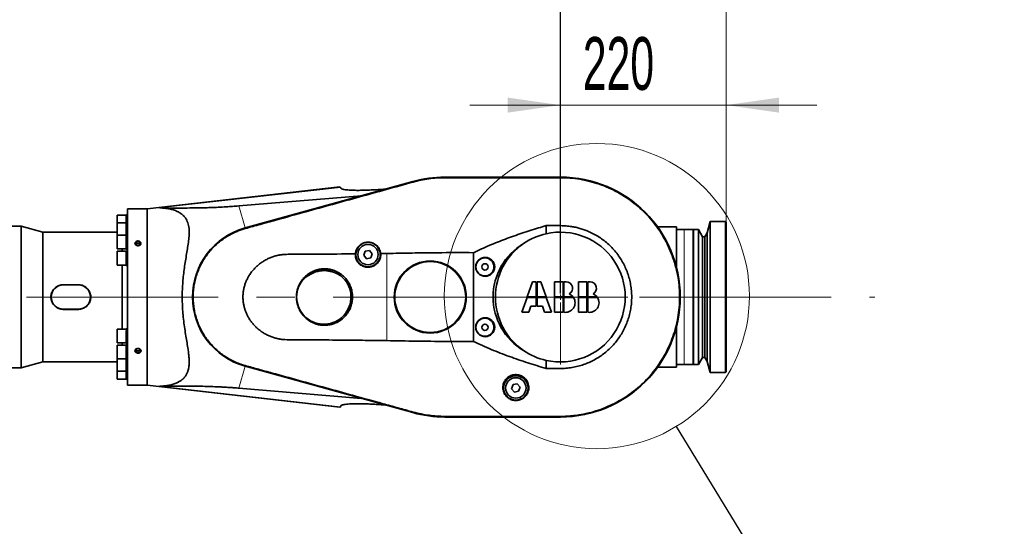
# Model space of a CAD drawing. Header units: millimetres. Extents: x 0 to 12115, y 0 to 8400.
# Tile 93 of 120: x 7841 to 9147, y 4799 to 5471. Entities that reach past the tile are written whole.
import ezdxf

# ---------------------------------------------------------------- set-up
doc = ezdxf.new("R2010")
doc.units = ezdxf.units.MM
doc.header["$LTSCALE"] = 20
doc.linetypes.add('CENTERX2', pattern=[20.32, 12.7, -2.54, 2.54, -2.54])
doc.layers.add('SVART_TEXT', color=7, linetype='Continuous')
doc.styles.add('SLDTEXTSTYLE0', font='TXT', dxfattribs={"width": 0.605})
doc.dimstyles.new('SLDDIMSTYLE0', dxfattribs={"dimtxt": 70, "dimasz": 70, "dimexe": 0, "dimexo": 0.0625, "dimgap": 17.5, "dimtad": 1, "dimdec": 1, "dimrnd": 1e-09, "dimzin": 12, "dimdsep": 46, "dimtxsty": 'SLDTEXTSTYLE0', "dimsah": 1, "dimcen": 0.09, "dimadec": 0, "dimazin": 3, "dimtfac": 1, "dimtofl": 0, "dimtmove": 0, "dimatfit": 3, "dimfxl": 1, "dimfrac": 2, "dimtolj": 1, "dimtzin": 12, "dimarcsym": 0})
doc.dimstyles.new('SLDDIMSTYLE1', dxfattribs={"dimtxt": 70, "dimasz": 70, "dimexe": 0, "dimexo": 0.0625, "dimgap": 17.5, "dimtad": 1, "dimdec": 1, "dimrnd": 1e-09, "dimzin": 12, "dimdsep": 46, "dimtxsty": 'SLDTEXTSTYLE0', "dimsah": 1, "dimcen": 0.09, "dimadec": 0, "dimazin": 3, "dimtfac": 1, "dimtmove": 0, "dimatfit": 0, "dimfxl": 1, "dimfrac": 2, "dimtolj": 1, "dimtzin": 12, "dimarcsym": 0})
doc.dimstyles.new('SLDDIMSTYLE8', dxfattribs={"dimtxt": 0.18, "dimasz": 70, "dimexe": 0, "dimexo": 0.0625, "dimgap": 0, "dimtad": 0, "dimtih": 1, "dimtoh": 1, "dimdec": 0, "dimrnd": 1e-09, "dimzin": 0, "dimdsep": 46, "dimtxsty": 'Standard', "dimblk1": 'NONE', "dimblk2": 'NONE', "dimsah": 1, "dimcen": 0.09, "dimadec": 0, "dimazin": 0, "dimtfac": 70, "dimtdec": 0, "dimtofl": 0, "dimtmove": 0, "dimatfit": 3, "dimldrblk": 'NONE', "dimfxl": 1, "dimfrac": 2, "dimtolj": 1, "dimtzin": 0, "dimarcsym": 0})

# ---------------------------------------------------------------- blocks, each defined once
blk = doc.blocks.new('_D_29')
at = {"color": 7, "linetype": 'Continuous', "lineweight": 0}
for p, q in [((6992.2, 4998.8), (6992.2, 5857.8)), ((8778.1, 5165.3), (8778.1, 5857.8)), ((6992.2, 5827.8), (8778.1, 5827.8))]:
    blk.add_line(p, q, dxfattribs=at)
at = {"color": 7, "linetype": 'Continuous', "lineweight": 18}
for points in [[(6992.2, 5827.8), (7062.2, 5817.8), (7062.2, 5837.8)], [(8778.1, 5827.8), (8708.1, 5837.8), (8708.1, 5817.8)]]:
    blk.add_solid(points, dxfattribs=at)
at = {"color": 7, "linetype": 'Continuous', "lineweight": 18, "insert": (7850.4, 5918.1), "char_height": 70, "attachment_point": 1, "style": 'SLDTEXTSTYLE0'}
blk.add_mtext('*)', dxfattribs=at)
blk = doc.blocks.new('_D_32')
at = {"layer": 'SVART_TEXT'}
for p, q in [((7345.6, 4907.3), (7345.6, 5577.8)), ((8558.1, 5108.1), (8558.1, 5577.8)), ((7345.6, 5547.8), (8558.1, 5547.8))]:
    blk.add_line(p, q, dxfattribs=at)
for points in [[(7345.6, 5547.8), (7415.6, 5537.8), (7415.6, 5557.8)], [(8558.1, 5547.8), (8488.1, 5557.8), (8488.1, 5537.8)]]:
    blk.add_solid(points, dxfattribs=at)
at = {"layer": 'SVART_TEXT', "insert": (7917.1, 5638.1), "char_height": 70, "attachment_point": 1, "style": 'SLDTEXTSTYLE0'}
blk.add_mtext('*)', dxfattribs=at)
blk = doc.blocks.new('_D_45')
at = {"color": 7, "linetype": 'Continuous', "lineweight": 0}
for p, q in [((8558.1, 5196.8), (8558.1, 5387.7)), ((8778.1, 5182.7), (8778.1, 5387.7)), ((8558.1, 5357.7), (8438.1, 5357.7)), ((8558.1, 5357.7), (8778.1, 5357.7)), ((8778.1, 5357.7), (8898.1, 5357.7))]:
    blk.add_line(p, q, dxfattribs=at)
at = {"color": 7, "linetype": 'Continuous', "lineweight": 18}
for points in [[(8558.1, 5357.7), (8488.1, 5367.7), (8488.1, 5347.7)], [(8778.1, 5357.7), (8848.1, 5347.7), (8848.1, 5367.7)]]:
    blk.add_solid(points, dxfattribs=at)
at = {"color": 7, "linetype": 'Continuous', "lineweight": 18, "insert": (8587.9, 5447.9), "char_height": 70, "attachment_point": 1, "style": 'SLDTEXTSTYLE0'}
blk.add_mtext('220', dxfattribs=at)
blk = doc.blocks.new('_D_46')
at = {"color": 7, "linetype": 'Continuous', "lineweight": 0}
for p, q in [((7059.6, 5262.9), (7059.6, 5717.8)), ((8778.1, 5193.8), (8778.1, 5717.8)), ((8778.1, 5687.8), (7059.6, 5687.8))]:
    blk.add_line(p, q, dxfattribs=at)
at = {"color": 7, "linetype": 'Continuous', "lineweight": 18}
for points in [[(7059.6, 5687.8), (7129.6, 5677.8), (7129.6, 5697.8)], [(8778.1, 5687.8), (8708.1, 5697.8), (8708.1, 5677.8)]]:
    blk.add_solid(points, dxfattribs=at)
at = {"color": 7, "linetype": 'Continuous', "lineweight": 18, "insert": (7884.1, 5778.1), "char_height": 70, "attachment_point": 1, "style": 'SLDTEXTSTYLE0'}
blk.add_mtext('*)', dxfattribs=at)
blk = doc.blocks.new('SW_CENTERMARKSYMBOL_1')
at = {"color": 0, "linetype": 'Continuous', "lineweight": 18}
for p, q in [((0, 7), (0, 89.5)), ((-7, 0), (-89.5, 0)), ((0, 0), (-3.5, 0)), ((0, 0), (0, 3.5)), ((0, 0), (0, -3.5)), ((0, 0), (3.5, 0)), ((7, 0), (89.5, 0)), ((0, -7), (0, -89.5))]:
    blk.add_line(p, q, dxfattribs=at)
blk = doc.blocks.new('_None')

msp = doc.modelspace()

# ---------------------------------------------------------------- linework, layer by layer
at = {"color": 7, "linetype": 'Continuous', "lineweight": 35}
for p, q in [((8558.061545, 5262.314297), (8405.061545, 5262.314297)), ((8558.061545, 5262.209534), (8405.061545, 5262.209534)), ((8265.811367, 5249.453308), (8010.061545, 5220.314297)), ((8362.608479, 5256.542027), (8139.996506, 5194.865456)), ((8362.63645, 5256.441067), (8140.024477, 5194.764497)), ((8265.811367, 5249.453308), (8266.402236, 5248.60946)), ((8266.402236, 5248.60946), (8267.198949, 5247.471636)), ((8131.904162, 5224.073511), (8294.518503, 5237.67711)), ((7982.561545, 5211.939657), (7970.561545, 5211.939657)), ((7970.561545, 5211.939657), (7970.561545, 5201.649913)), ((7984.061545, 5212.304657), (7982.561545, 5212.304657)), ((7982.561545, 5202.014913), (7982.561545, 5212.304657)), ((7991.15725, 5220.314297), (7984.061545, 5220.314297)), ((7984.061545, 5103.314297), (7984.061545, 5220.314297)), ((8010.061545, 5220.314297), (8005.002165, 5220.314297)), ((8010.061545, 5220.314297), (8010.061545, 4986.314297)), ((7843.214477, 5197.314297), (7649.561545, 5197.314297)), ((7872.061545, 5189.314297), (7843.214477, 5197.314297)), ((7843.214477, 5009.314297), (7843.214477, 5197.314297)), ((7982.561545, 5201.649913), (7970.561545, 5201.649913)), ((7970.561545, 5201.649913), (7970.561545, 5185.281295)), ((7984.061545, 5202.014913), (7982.561545, 5202.014913)), ((7982.561545, 5185.646295), (7982.561545, 5202.014913)), ((8539.20108, 5187.22069), (8539.20108, 5197.94628)), ((8712.061545, 5196.314297), (8687.026657, 5196.314297)), ((8712.061545, 5196.314297), (8712.061545, 5149.865344)), ((8756.561545, 5203.314297), (8752.603847, 5188.543965)), ((8777.061545, 5203.314297), (8756.561545, 5203.314297)), ((8756.561545, 5203.314297), (8756.561545, 5103.314297)), ((8778.061545, 5202.314297), (8777.061545, 5203.314297)), ((8777.061545, 5103.314297), (8777.061545, 5203.314297)), ((8778.061545, 5202.314297), (8778.061545, 5103.314297)), ((7970.561545, 5189.314297), (7872.061545, 5189.314297)), ((7872.061545, 5017.314297), (7872.061545, 5189.314297)), ((7982.561545, 5185.281295), (7970.561545, 5185.281295)), ((7970.561545, 5185.281295), (7970.561545, 5167.011295)), ((7984.061545, 5185.646295), (7982.561545, 5185.646295)), ((7982.561545, 5166.646295), (7982.561545, 5185.646295)), ((8722.061545, 5192.814297), (8712.061545, 5192.814297)), ((8734.061545, 5192.814297), (8722.061545, 5192.814297)), ((8734.061545, 5192.814297), (8734.061545, 5013.814297)), ((8734.561545, 5183.314297), (8734.061545, 5183.314297)), ((8736.580306, 5192.814297), (8734.561545, 5192.814297)), ((8734.561545, 5192.814297), (8734.561545, 5103.314297)), ((8741.161545, 5192.814297), (8739.542105, 5192.814297)), ((8746.749781, 5183.314297), (8741.161545, 5192.814297)), ((8741.161545, 5192.814297), (8741.161545, 5103.314297)), ((8749.461545, 5183.314297), (8746.749781, 5183.314297)), ((8746.749781, 5183.314297), (8746.749781, 5103.314297)), ((8752.603847, 5188.543965), (8749.461545, 5183.314297)), ((8749.461545, 5183.314297), (8749.461545, 5103.314297)), ((8752.603847, 5188.543965), (8752.603847, 5103.314297)), ((7970.561545, 5167.011295), (7982.561545, 5167.011295)), ((7982.561545, 5163.949297), (7970.561545, 5163.949297)), ((7970.561545, 5163.949297), (7970.561545, 5145.679297)), ((7977.070747, 5163.949297), (7977.070747, 5167.011295)), ((7982.561545, 5166.646295), (7984.061545, 5166.646295)), ((7984.061545, 5164.314297), (7982.561545, 5164.314297)), ((7982.561545, 5145.314297), (7982.561545, 5164.314297)), ((8299.35015, 5164.036839), (8297.375814, 5158.611406)), ((8297.375814, 5158.611406), (8301.087209, 5154.188863)), ((8305.035882, 5165.03973), (8299.35015, 5164.036839)), ((8308.747277, 5160.617188), (8305.035882, 5165.03973)), ((8306.77294, 5155.191754), (8308.747277, 5160.617188)), ((8328.061545, 5161.059389), (8319.861599, 5160.934387)), ((8443.061545, 5162.12675), (8443.061545, 5044.501844)), ((7970.561545, 5145.679297), (7982.561545, 5145.679297)), ((7977.070747, 5103.314297), (7977.070747, 5145.679297)), ((7982.561545, 5145.314297), (7984.061545, 5145.314297)), ((8301.087209, 5154.188863), (8306.77294, 5155.191754)), ((8710.094436, 5149.865344), (8712.061545, 5149.865344)), ((8712.061545, 5149.865344), (8712.061545, 5142.874378)), ((7919.061545, 5119.599605), (7899.061545, 5119.599605)), ((7919.061545, 5119.314297), (7899.061545, 5119.314297)), ((8521.070045, 5123.425297), (8514.215244, 5103.814797)), ((8526.166045, 5123.425297), (8521.070045, 5123.425297)), ((8526.166045, 5103.814797), (8526.166045, 5123.425297)), ((8532.263045, 5123.425297), (8527.167045, 5123.425297)), ((8527.167045, 5123.425297), (8527.167045, 5103.814797)), ((8539.117847, 5103.814797), (8532.263045, 5123.425297)), ((8550.508545, 5123.425297), (8550.508545, 5103.814797)), ((8561.656045, 5123.425297), (8550.508545, 5123.425297)), ((8561.656045, 5103.814797), (8561.656045, 5123.425297)), ((8565.796545, 5123.425297), (8562.657045, 5123.425297)), ((8562.657045, 5123.425297), (8562.657045, 5103.814797)), ((8582.267545, 5123.425297), (8582.267545, 5103.814797)), ((8593.415045, 5123.425297), (8582.267545, 5123.425297)), ((8593.415045, 5103.814797), (8593.415045, 5123.425297)), ((8597.555545, 5123.425297), (8594.416045, 5123.425297)), ((8594.416045, 5123.425297), (8594.416045, 5103.814797)), ((7977.070747, 5060.949297), (7977.070747, 5103.314297)), ((7984.061545, 4986.314297), (7984.061545, 5103.314297)), ((8513.865347, 5102.813797), (8507.010545, 5083.203297)), ((8526.166045, 5102.813797), (8513.865347, 5102.813797)), ((8514.215244, 5103.814797), (8526.166045, 5103.814797)), ((8526.166045, 5091.393297), (8526.166045, 5102.813797)), ((8527.167045, 5103.814797), (8539.117847, 5103.814797)), ((8527.167045, 5102.813797), (8527.167045, 5091.393297)), ((8539.467744, 5102.813797), (8527.167045, 5102.813797)), ((8546.322545, 5083.203297), (8539.467744, 5102.813797)), ((8550.508545, 5103.814797), (8561.656045, 5103.814797)), ((8561.656045, 5102.813797), (8550.508545, 5102.813797)), ((8550.508545, 5102.813797), (8550.508545, 5083.203297)), ((8561.656045, 5083.203297), (8561.656045, 5102.813797)), ((8562.657045, 5103.814797), (8574.74623, 5103.814797)), ((8562.657045, 5102.813797), (8562.657045, 5083.203297)), ((8575.486721, 5102.813797), (8562.657045, 5102.813797)), ((8582.267545, 5103.814797), (8593.415045, 5103.814797)), ((8593.415045, 5102.813797), (8582.267545, 5102.813797)), ((8582.267545, 5102.813797), (8582.267545, 5083.203297)), ((8593.415045, 5083.203297), (8593.415045, 5102.813797)), ((8594.416045, 5103.814797), (8606.50523, 5103.814797)), ((8594.416045, 5102.813797), (8594.416045, 5083.203297)), ((8607.245721, 5102.813797), (8594.416045, 5102.813797)), ((8734.561545, 5103.314297), (8734.561545, 5013.814297)), ((8741.161545, 5103.314297), (8741.161545, 5013.814297)), ((8746.749781, 5103.314297), (8746.749781, 5023.314297)), ((8749.461545, 5103.314297), (8749.461545, 5023.314297)), ((8752.603847, 5103.314297), (8752.603847, 5018.084629)), ((8756.561545, 5103.314297), (8756.561545, 5003.314297)), ((8777.061545, 5003.314297), (8777.061545, 5103.314297)), ((8778.061545, 5103.314297), (8778.061545, 5004.314297)), ((7899.061545, 5087.314297), (7919.061545, 5087.314297)), ((7899.061545, 5087.028989), (7919.061545, 5087.028989)), ((8507.010545, 5083.203297), (8516.110545, 5083.203297)), ((8516.110545, 5083.203297), (8518.973339, 5091.393297)), ((8518.973339, 5091.393297), (8526.166045, 5091.393297)), ((8527.167045, 5091.393297), (8534.359751, 5091.393297)), ((8534.359751, 5091.393297), (8537.222545, 5083.203297)), ((8537.222545, 5083.203297), (8546.322545, 5083.203297)), ((8550.508545, 5083.203297), (8561.656045, 5083.203297)), ((8582.267545, 5083.203297), (8593.415045, 5083.203297)), ((7982.561545, 5060.949297), (7970.561545, 5060.949297)), ((7970.561545, 5060.949297), (7970.561545, 5042.679297)), ((7984.061545, 5060.992038), (7982.561545, 5060.992038)), ((7982.561545, 5060.484581), (7982.561545, 5060.992038)), ((7982.561545, 5041.992038), (7982.561545, 5058.618584)), ((8712.061545, 5056.76325), (8710.094436, 5056.76325)), ((8712.061545, 5063.754216), (8712.061545, 5056.76325)), ((8712.061545, 5056.76325), (8712.061545, 5010.314297)), ((7970.561545, 5042.679297), (7982.561545, 5042.679297)), ((7982.561545, 5039.617298), (7970.561545, 5039.617298)), ((7970.561545, 5039.617298), (7970.561545, 5021.347298)), ((7977.070747, 5039.617298), (7977.070747, 5042.679297)), ((7982.561545, 5041.992038), (7984.061545, 5041.992038)), ((7984.061545, 5039.982298), (7982.561545, 5039.982298)), ((7982.561545, 5020.982298), (7982.561545, 5039.982298)), ((7843.214477, 5009.314297), (7872.061545, 5017.314297)), ((7872.061545, 5017.314297), (7970.561545, 5017.314297)), ((7970.561545, 5021.347298), (7982.561545, 5021.347298)), ((7970.561545, 5021.347298), (7970.561545, 5004.97868)), ((7982.561545, 5020.982298), (7984.061545, 5020.982298)), ((7982.561545, 5004.61368), (7982.561545, 5020.982298)), ((8539.20108, 5008.679567), (8539.20108, 5019.407903)), ((8712.061545, 5013.814297), (8722.061545, 5013.814297)), ((8722.061545, 5013.814297), (8734.061545, 5013.814297)), ((8734.061545, 5023.314297), (8734.561545, 5023.314297)), ((8734.561545, 5013.814297), (8741.161545, 5013.814297)), ((8741.161545, 5013.814297), (8746.749781, 5023.314297)), ((8746.749781, 5023.314297), (8749.461545, 5023.314297)), ((8749.461545, 5023.314297), (8752.603847, 5018.084629)), ((8752.603847, 5018.084629), (8756.561545, 5003.314297)), ((7649.561545, 5009.314297), (7843.214477, 5009.314297)), ((7970.561545, 5004.97868), (7982.561545, 5004.97868)), ((7970.561545, 5004.97868), (7970.561545, 4994.688937)), ((7982.561545, 5004.61368), (7984.061545, 5004.61368)), ((7982.561545, 4994.323937), (7982.561545, 5004.61368)), ((8139.996506, 5011.763138), (8362.608479, 4950.086567)), ((8140.024477, 5011.864097), (8362.63645, 4950.187526)), ((8687.026657, 5010.314297), (8712.061545, 5010.314297)), ((8756.561545, 5003.314297), (8777.061545, 5003.314297)), ((8777.061545, 5003.314297), (8778.061545, 5004.314297)), ((7970.561545, 4994.688937), (7982.561545, 4994.688937)), ((7982.561545, 4994.323937), (7984.061545, 4994.323937)), ((8495.35015, 4987.236839), (8493.375814, 4981.811406)), ((8501.035882, 4988.23973), (8495.35015, 4987.236839)), ((8504.747277, 4983.817188), (8501.035882, 4988.23973)), ((7984.061545, 4986.314297), (8010.061545, 4986.314297)), ((8010.061545, 4986.314297), (8265.811367, 4957.175285)), ((8294.518503, 4968.951483), (8131.904162, 4982.555082)), ((8493.375814, 4981.811406), (8497.087209, 4977.388863)), ((8497.087209, 4977.388863), (8502.77294, 4978.391754)), ((8502.77294, 4978.391754), (8504.747277, 4983.817188)), ((8266.402236, 4958.019134), (8265.811367, 4957.175285)), ((8267.198949, 4959.156958), (8266.402236, 4958.019134)), ((8405.061545, 4944.419059), (8558.061545, 4944.419059)), ((8405.061545, 4944.314297), (8558.061545, 4944.314297))]:
    msp.add_line(p, q, dxfattribs=at)
at = {"color": 8, "linetype": 'Continuous', "lineweight": 18}
for p, q in [((8405.061545, 5261.489304), (8405.061545, 5262.209534)), ((8558.061545, 5261.489304), (8558.061545, 5262.209534)), ((8266.402236, 5248.60946), (8026.694804, 5221.468453)), ((8362.82765, 5255.750964), (8362.63645, 5256.441067)), ((8131.904162, 5224.073511), (8139.996506, 5194.865456)), ((8140.208518, 5194.100229), (8140.024477, 5194.764497)), ((8722.061545, 5013.814297), (8722.061545, 5192.814297)), ((8328.061545, 5045.569205), (8328.061545, 5161.059389)), ((7899.061545, 5119.599605), (7899.061545, 5119.314297)), ((7919.061545, 5119.599605), (7919.061545, 5119.314297)), ((7899.061545, 5087.028989), (7899.061545, 5087.314297)), ((7919.061545, 5087.028989), (7919.061545, 5087.314297)), ((8131.904162, 4982.555082), (8139.996506, 5011.763138)), ((8140.20854, 5012.528442), (8140.024477, 5011.864097)), ((8266.402236, 4958.019134), (8026.694804, 4985.16014)), ((8362.827599, 4950.877446), (8362.63645, 4950.187526)), ((8405.061545, 4945.13929), (8405.061545, 4944.419059)), ((8558.061545, 4945.13929), (8558.061545, 4944.419059))]:
    msp.add_line(p, q, dxfattribs=at)
at = {"color": 7, "linetype": 'CENTERX2', "lineweight": 18}
msp.add_line((7037.561545, 5103.314297), (8975.162132, 5103.314297), dxfattribs=at)
at = {"color": 7, "linetype": 'Continuous', "lineweight": 35, "flags": 128}
for points in [[(7998.061545, 5171.461507), (7999.165523, 5171.607659), (8000.149868, 5172.030279), (8000.907911, 5172.683569), (8001.357506, 5173.496735), (8001.449932, 5174.381658), (8001.175175, 5175.242442), (8000.563007, 5175.985808), (7999.679766, 5176.531202), (7998.621167, 5176.81952), (7997.501924, 5176.81952), (7996.443324, 5176.531202), (7995.560084, 5175.985808), (7994.947916, 5175.242442), (7994.673158, 5174.381658), (7994.765584, 5173.496735), (7995.215179, 5172.683569), (7995.973222, 5172.030279), (7996.957567, 5171.607659), (7998.061545, 5171.461507)], [(7998.061545, 5029.772284), (7999.165523, 5029.918437), (8000.149868, 5030.341057), (8000.907911, 5030.994347), (8001.357506, 5031.807513), (8001.449932, 5032.692435), (8001.175175, 5033.553219), (8000.563007, 5034.296586), (7999.679766, 5034.841979), (7998.621167, 5035.130298), (7997.501924, 5035.130298), (7996.443324, 5034.841979), (7995.560084, 5034.296586), (7994.947916, 5033.553219), (7994.673158, 5032.692435), (7994.765584, 5031.807513), (7995.215179, 5030.994347), (7995.973222, 5030.341057), (7996.957567, 5029.918437), (7998.061545, 5029.772284)]]:
    msp.add_lwpolyline(points, dxfattribs=at)
at = {"color": 7, "linetype": 'Continuous', "lineweight": 18}
msp.add_circle((8606.50523, 5104.570646), 202.295709, dxfattribs=at)
at = {"color": 7, "linetype": 'Continuous', "lineweight": 35}
for centre, radius in [((8303.061545, 5159.614297), 16.25), ((8303.061545, 5159.614297), 13.5), ((8385.561545, 5103.314297), 47.848076), ((8385.561545, 5103.314297), 46.982051), ((8458.061545, 5143.314297), 12), ((8458.061545, 5143.314297), 4.15), ((8458.061545, 5063.314297), 12), ((8458.061545, 5063.314297), 4.15), ((8499.061545, 4982.814297), 16.25), ((8499.061545, 4982.814297), 13.5)]:
    msp.add_circle(centre, radius, dxfattribs=at)
for centre, radius, start, end in [((8405.061545, 5103.314297), 159, 90, 105.485851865), ((8405.061545, 5103.314297), 158.895238, 90, 105.485851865), ((8558.061545, 5103.314297), 159, 270, 90), ((8558.061545, 5103.314297), 158.895238, 270, 90), ((8165.361545, 5103.314297), 95, 105.485851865, 254.514148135), ((8165.361545, 5103.314297), 94.895238, 105.485851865, 254.514148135), ((8558.061545, 5103.314297), 86, 102.668376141, 124.439609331), ((8558.061545, 5103.314297), 86, 257.331623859, 102.668376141), ((8558.061545, 5103.314297), 86, 124.439609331, 235.560390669), ((8244.461545, 5103.314297), 36.000555, 146.515707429, 50.8998747), ((8245.066304, 5099.365769), 38.796432, 115.888435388, 142.14067471), ((8244.461545, 5103.314297), 35.634327, 59.122191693, 138.293390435), ((8244.461545, 5103.314297), 35, 79.595195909, 117.820386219), ((8245.066304, 5099.365769), 38.796432, 55.274907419, 81.527146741), ((7899.061545, 5103.314297), 16, 90, 270), ((7919.061545, 5103.314297), 16, 270, 90), ((8565.796545, 5114.962297), 8.463, 298.192239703, 90), ((8597.555545, 5114.962297), 8.463, 298.192239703, 90), ((8564.886545, 5095.746699), 12.74, 39.293176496, 67.340241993), ((8596.645545, 5095.746699), 12.74, 39.293176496, 67.340241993), ((8564.886545, 5095.746699), 12.74, 259.921341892, 33.691244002), ((8596.645545, 5095.746699), 12.74, 259.921341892, 33.691244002), ((8558.061545, 5103.314297), 86, 235.560390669, 257.331623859), ((8405.061545, 5103.314297), 159, 254.514148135, 270), ((8405.061545, 5103.314297), 158.895238, 254.514148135, 270)]:
    msp.add_arc(centre, radius, start, end, dxfattribs=at)
msp.add_ellipse((8551.604655, 5103.314297), major_axis=(82.707087, 0), ratio=0.9969479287, start_param=2.1059628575, end_param=4.1772224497, dxfattribs=at)
for centre in [(8458.51662, 5143.314297), (8458.51662, 5063.314297)]:
    msp.add_ellipse(centre, major_axis=(12.55997, 0), ratio=0.9993434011, dxfattribs=at)
for points, knots in [([(8362.82765, 5255.750964), (8366.23985, 5256.626516), (8373.080074, 5258.381679), (8383.590647, 5260.129004), (8394.266563, 5261.279803), (8401.457648, 5261.419362), (8405.061545, 5261.489304)], [0, 0, 0, 0, 0.2471365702, 0.4954191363, 0.747123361, 1, 1, 1, 1]), ([(8405.061545, 5261.489304), (8411.436574, 5261.489433), (8424.186575, 5261.489691), (8449.686571, 5261.489021), (8481.561566, 5261.489909), (8513.436494, 5261.487788), (8535.749196, 5261.491395), (8548.499024, 5261.487277), (8554.87406, 5261.488628), (8558.061545, 5261.489304)], [0, 0, 0, 0, 0.1250004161, 0.249999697, 0.4999993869, 0.7499990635, 0.8749990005, 0.9375001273, 1, 1, 1, 1]), ([(8558.061545, 5261.489304), (8562.379905, 5261.389852), (8571.048723, 5261.190211), (8584.070588, 5259.508924), (8597.067209, 5256.802026), (8609.786003, 5252.98855), (8622.079835, 5248.152266), (8633.887992, 5242.338748), (8645.290372, 5235.489263), (8656.066145, 5227.706311), (8666.167502, 5219.033402), (8675.479367, 5209.574554), (8684.066494, 5199.245535), (8691.70665, 5188.272866), (8698.377178, 5176.723786), (8704.034625, 5164.717975), (8708.711905, 5152.14428), (8712.304884, 5139.214599), (8714.77474, 5126.0623), (8716.129227, 5112.858871), (8716.381287, 5099.478639), (8715.493481, 5086.166258), (8713.487948, 5072.980742), (8710.405049, 5060.071587), (8706.20304, 5047.330923), (8700.943083, 5035.022051), (8694.685921, 5023.244265), (8687.50452, 5012.083055), (8679.321763, 5001.452091), (8670.262455, 4991.552123), (8660.41942, 4982.486452), (8649.942057, 4974.339504), (8638.730362, 4967.033698), (8626.971889, 4960.730391), (8614.728453, 4955.441587), (8602.148136, 4951.21396), (8589.117933, 4948.0187), (8577.307978, 4946.190253), (8566.91383, 4945.280882), (8561.012215, 4945.186486), (8558.061545, 4945.13929)], [0, 0, 0, 0, 0.0260721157, 0.0523380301, 0.0791570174, 0.1061688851, 0.1324188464, 0.1588492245, 0.1855589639, 0.2126514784, 0.2390239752, 0.2658682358, 0.2927124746, 0.3200452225, 0.3465110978, 0.3731620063, 0.4000995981, 0.4274298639, 0.4541008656, 0.4808189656, 0.5074899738, 0.5348228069, 0.5612889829, 0.5879402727, 0.614878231, 0.6422089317, 0.6686747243, 0.6953255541, 0.722263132, 0.7495934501, 0.7762631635, 0.8029799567, 0.8296496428, 0.856981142, 0.8834469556, 0.9100978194, 0.9370352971, 0.964365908, 0.9821837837, 1, 1, 1, 1]), ([(8140.208518, 5194.100229), (8146.896497, 5195.954452), (8160.272677, 5199.66296), (8187.020351, 5207.088236), (8230.816885, 5219.199436), (8279.782801, 5232.761355), (8327.238607, 5245.887795), (8350.964886, 5252.46331), (8362.82765, 5255.750964)], [0, 0, 0, 0, 0.0901330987, 0.1802691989, 0.360525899, 0.6802601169, 0.8401351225, 1, 1, 1, 1]), ([(8325.781056, 5246.338671), (8322.596602, 5246.108279), (8316.216981, 5245.646721), (8307.232726, 5245.171692), (8298.786488, 5244.856079), (8291.024285, 5244.722022), (8284.05435, 5244.771274), (8278.444937, 5244.997257), (8274.148937, 5245.369342), (8270.982309, 5245.842424), (8268.934627, 5246.380902), (8267.713642, 5246.931325), (8267.370511, 5247.291534), (8267.198949, 5247.471636)], [0, 0, 0, 0, 0.1058568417, 0.2120698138, 0.3179662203, 0.4241749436, 0.5307090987, 0.6368196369, 0.7205901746, 0.8045997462, 0.8883257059, 0.9441638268, 1, 1, 1, 1]), ([(8026.694804, 5221.468453), (8030.997475, 5221.416809), (8039.603282, 5221.313516), (8052.979353, 5221.259943), (8065.086045, 5221.312715), (8075.782312, 5221.441834), (8084.940788, 5221.619769), (8094.483507, 5221.895965), (8104.457919, 5222.294361), (8114.073109, 5222.799275), (8123.221989, 5223.381277), (8129.00178, 5223.842103), (8131.904162, 5224.073511)], [0, 0, 0, 0, 0.1425752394, 0.285165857, 0.4276885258, 0.5154893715, 0.6035749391, 0.6915638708, 0.7792663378, 0.8667449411, 0.9330845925, 1, 1, 1, 1]), ([(7991.15725, 5220.308931), (7991.138978, 5220.309946), (7991.084716, 5220.312963), (7991.812398, 5220.272513), (7993.204683, 5220.207975), (7995.179004, 5220.143554), (7997.500113, 5220.109781), (7999.924379, 5220.122737), (8002.155489, 5220.178774), (8003.874407, 5220.25022), (8004.915879, 5220.305904), (8004.97577, 5220.309437), (8005.002165, 5220.310995)], [0, 0, 0, 0, 0.0521309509, 0.1548203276, 0.2585315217, 0.3648457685, 0.4740762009, 0.5853352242, 0.6970514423, 0.807466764, 0.9151500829, 1, 1, 1, 1]), ([(8026.694804, 4985.16014), (8028.630532, 4985.224678), (8032.501778, 4985.353748), (8038.114928, 4986.091328), (8043.520103, 4987.280364), (8048.152109, 4988.86046), (8052.012943, 4990.69768), (8055.191655, 4992.680812), (8058.05837, 4995.050542), (8060.539021, 4997.816255), (8062.561168, 5000.96927), (8064.132887, 5004.533967), (8065.219274, 5008.538587), (8065.851889, 5013.083113), (8066.005031, 5018.121196), (8065.727081, 5023.678278), (8065.094965, 5029.588052), (8064.094194, 5036.57367), (8062.757273, 5044.668839), (8061.178036, 5054.025069), (8059.671268, 5063.81883), (8058.372762, 5073.918007), (8057.412646, 5084.162842), (8056.826716, 5094.588245), (8056.683053, 5105.204127), (8056.980476, 5115.577922), (8057.667678, 5125.511612), (8058.650675, 5135.040527), (8059.911905, 5144.438476), (8061.361465, 5153.709426), (8062.885336, 5162.715435), (8064.326823, 5171.502712), (8065.480143, 5179.935352), (8065.984919, 5186.800913), (8065.917185, 5192.15903), (8065.524364, 5196.258816), (8064.732015, 5200.103195), (8063.523665, 5203.628551), (8061.903992, 5206.781855), (8059.895323, 5209.596833), (8057.49347, 5212.086787), (8054.324887, 5214.580554), (8050.279977, 5216.87798), (8045.25397, 5218.837003), (8039.806218, 5220.229288), (8033.62118, 5221.20168), (8029.147843, 5221.373973), (8026.694804, 5221.468453)], [0, 0, 0, 0, 0.0233168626, 0.0466312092, 0.0702989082, 0.0939608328, 0.1111193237, 0.1282750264, 0.1458095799, 0.1633405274, 0.1805440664, 0.1977460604, 0.2155836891, 0.2334236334, 0.2527928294, 0.2721674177, 0.2920803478, 0.311997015, 0.3391718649, 0.366349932, 0.3943009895, 0.4222504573, 0.4495181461, 0.4767841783, 0.5049629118, 0.5331418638, 0.5586244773, 0.5841084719, 0.6102722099, 0.6364370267, 0.6631122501, 0.6897841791, 0.7173429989, 0.7448856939, 0.7608151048, 0.7767420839, 0.7931160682, 0.8094890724, 0.8254315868, 0.8413756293, 0.8577630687, 0.8741532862, 0.8978985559, 0.9216530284, 0.9460248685, 0.9704017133, 1, 1, 1, 1]), ([(8443.061545, 5162.12675), (8446.503535, 5163.796723), (8453.387701, 5167.136761), (8467.428156, 5173.272617), (8485.28909, 5180.344158), (8507.081806, 5187.997678), (8525.10097, 5193.773369), (8535.849953, 5196.954518), (8539.20108, 5197.94628)], [0, 0, 0, 0, 0.1116580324, 0.2233221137, 0.4472816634, 0.6724771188, 0.8978907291, 1, 1, 1, 1]), ([(8539.20108, 5197.94628), (8542.364889, 5197.953144), (8548.344641, 5197.966118), (8556.687681, 5198.028234), (8564.227105, 5197.784764), (8570.858899, 5197.157767), (8576.995966, 5196.103698), (8582.666587, 5194.763089), (8588.276727, 5193.070455), (8594.409054, 5190.792386), (8600.970208, 5187.794095), (8607.891804, 5183.906267), (8614.539693, 5179.394849), (8620.768057, 5174.348638), (8626.507741, 5168.835428), (8631.751235, 5162.873934), (8636.534565, 5156.418433), (8640.74959, 5149.589767), (8644.342955, 5142.470311), (8647.318229, 5135.114859), (8649.692089, 5127.453875), (8651.404123, 5119.615889), (8652.44024, 5111.682884), (8652.809853, 5103.756503), (8652.515619, 5095.761344), (8651.544295, 5087.850668), (8649.914971, 5080.058144), (8647.645269, 5072.444183), (8644.70816, 5064.959258), (8641.153971, 5057.769285), (8637.030402, 5050.960889), (8632.373453, 5044.533675), (8627.133913, 5038.44501), (8621.395846, 5032.837578), (8615.242213, 5027.768016), (8608.725101, 5023.246033), (8601.778421, 5019.242513), (8594.534953, 5015.857546), (8587.062389, 5013.109912), (8579.401052, 5010.99654), (8571.495702, 5009.508087), (8562.091665, 5008.595608), (8551.303141, 5008.65602), (8543.236211, 5008.671716), (8539.20108, 5008.679567)], [0, 0, 0, 0, 0.0283367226, 0.0535577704, 0.0747202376, 0.0958725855, 0.1131605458, 0.1304498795, 0.1480299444, 0.1656098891, 0.1890044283, 0.2125618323, 0.2366307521, 0.2608746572, 0.2842693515, 0.3078285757, 0.3318995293, 0.356145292, 0.3796120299, 0.4032429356, 0.4271270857, 0.4513598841, 0.475008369, 0.4986984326, 0.5223467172, 0.5465808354, 0.5699928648, 0.593568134, 0.6176564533, 0.6419214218, 0.6653124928, 0.6888654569, 0.7129284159, 0.7371694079, 0.7606319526, 0.7842564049, 0.8081326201, 0.8323565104, 0.8557763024, 0.8793587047, 0.9034566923, 0.9277367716, 0.9638534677, 1, 1, 1, 1]), ([(8140.20854, 5012.528442), (8137.715334, 5013.285143), (8132.72859, 5014.798647), (8125.453025, 5017.875222), (8118.375901, 5021.542347), (8111.64111, 5025.808816), (8105.35058, 5030.579309), (8099.475082, 5035.85213), (8094.013792, 5041.657439), (8089.059837, 5047.910328), (8084.690323, 5054.502371), (8080.876791, 5061.439685), (8077.633594, 5068.74513), (8075.023303, 5076.299221), (8073.081037, 5083.972376), (8071.779412, 5091.779081), (8071.137623, 5099.744266), (8071.175056, 5107.735023), (8071.882199, 5115.617529), (8073.238167, 5123.41449), (8075.268998, 5131.142603), (8077.949138, 5138.670166), (8081.225329, 5145.874073), (8085.085349, 5152.782699), (8089.559452, 5159.402946), (8094.579944, 5165.619379), (8100.056114, 5171.333302), (8105.985511, 5176.575746), (8112.399135, 5181.342603), (8120.159976, 5186.147812), (8127.68315, 5189.781688), (8134.737714, 5192.47867), (8138.385007, 5193.559736), (8140.208518, 5194.100229)], [0, 0, 0, 0, 0.0318975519, 0.063799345, 0.0966203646, 0.1294413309, 0.1613320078, 0.1932226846, 0.2260346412, 0.2588466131, 0.2908230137, 0.3227994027, 0.3557053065, 0.3886112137, 0.4205796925, 0.4525481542, 0.4854455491, 0.5183429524, 0.5503095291, 0.5822761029, 0.6151714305, 0.6480667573, 0.6800330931, 0.7119994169, 0.7448942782, 0.7777891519, 0.8097594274, 0.8417297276, 0.8746285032, 0.9075272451, 0.9534179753, 0.9767107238, 1, 1, 1, 1]), ([(8736.580306, 5192.813988), (8736.580234, 5192.813987), (8736.580056, 5192.813984), (8736.771084, 5192.810922), (8737.106073, 5192.806612), (8737.555321, 5192.802826), (8738.061384, 5192.801356), (8738.568771, 5192.802827), (8739.020782, 5192.806648), (8739.356598, 5192.810988), (8739.545048, 5192.814019), (8739.542931, 5192.813989), (8739.542105, 5192.813977)], [0, 0, 0, 0, 0.0712251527, 0.1778687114, 0.2847333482, 0.3920583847, 0.4998703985, 0.6079906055, 0.716120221, 0.8239547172, 0.9313027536, 1, 1, 1, 1]), ([(7994.902275, 5172.578258), (7995.177333, 5172.34636), (7995.764179, 5171.851595), (7996.982892, 5171.415767), (7998.355285, 5171.303216), (7999.711187, 5171.571935), (8000.877179, 5172.187929), (8001.71319, 5173.071961), (8002.125399, 5174.108103), (8002.080365, 5175.171885), (8001.595494, 5176.15017), (8000.724922, 5176.947292), (7999.554301, 5177.483227), (7998.203479, 5177.696337), (7996.823875, 5177.554031), (7995.581495, 5177.064615), (7994.629653, 5176.282945), (7994.077146, 5175.301527), (7993.982974, 5174.240575), (7994.288608, 5173.292522), (7994.719892, 5172.790539), (7994.902275, 5172.578258)], [0, 0, 0, 0, 0.0474447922, 0.1012254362, 0.1557540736, 0.2107117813, 0.2655691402, 0.3198188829, 0.3731824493, 0.4257801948, 0.478107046, 0.5307809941, 0.5842358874, 0.6385425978, 0.6934188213, 0.7483670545, 0.8028521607, 0.8565010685, 0.9092997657, 0.9616442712, 1, 1, 1, 1]), ([(8001.088524, 5173.007433), (8000.896142, 5173.251924), (8000.502192, 5173.752576), (7999.542501, 5174.255297), (7998.429212, 5174.501772), (7997.263647, 5174.445718), (7996.20412, 5174.089757), (7995.411548, 5173.570214), (7995.144893, 5173.125566), (7995.041513, 5172.95318)], [0, 0, 0, 0, 0.14491384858, 0.29674579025, 0.44857863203, 0.60035134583, 0.75209677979, 0.90389033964, 1, 1, 1, 1]), ([(8319.861599, 5160.934387), (8319.650217, 5162.207304), (8319.272121, 5164.48414), (8317.875377, 5167.514959), (8316.154965, 5170.047254), (8313.967499, 5172.232768), (8311.444531, 5173.979943), (8308.654421, 5175.225938), (8305.803418, 5175.942536), (8302.94339, 5176.142541), (8300.248692, 5175.900925), (8297.708073, 5175.249817), (8295.374936, 5174.271335), (8293.245042, 5172.969894), (8291.299557, 5171.358158), (8289.605193, 5169.452039), (8288.145162, 5167.204584), (8287.045596, 5164.687464), (8286.453915, 5162.408267), (8286.30616, 5161.013712), (8286.25724, 5160.551992)], [0, 0, 0, 0, 0.0792684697, 0.1417856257, 0.2042932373, 0.2665062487, 0.3286887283, 0.3872554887, 0.4457857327, 0.498503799, 0.5512101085, 0.5997913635, 0.6483842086, 0.6971254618, 0.7458876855, 0.7988169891, 0.8517682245, 0.9111731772, 0.9705905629, 1, 1, 1, 1]), ([(8286.25724, 5160.551992), (8284.106694, 5160.530409), (8265.873235, 5160.347417), (8241.094662, 5160.193237), (8215.213742, 5159.944012), (8202.134533, 5159.982676), (8193.962645, 5159.974621), (8187.458775, 5159.368353), (8182.620277, 5158.388904), (8177.812053, 5157.088686), (8173.132619, 5155.384675), (8168.672304, 5153.294948), (8164.388968, 5150.88013), (8160.284954, 5148.091539), (8156.379821, 5144.930077), (8152.747305, 5141.429558), (8149.381751, 5137.572342), (8146.338884, 5133.385672), (8143.723928, 5129.009222), (8141.566705, 5124.537184), (8139.829316, 5119.970067), (8138.496196, 5115.211171), (8137.624701, 5110.446378), (8137.203298, 5105.77518), (8137.187964, 5101.18978), (8137.579025, 5096.5727), (8138.361894, 5092.071675), (8139.495367, 5087.764437), (8140.941232, 5083.6324), (8142.726377, 5079.595538), (8144.859958, 5075.640771), (8147.3228, 5071.831729), (8150.126564, 5068.163006), (8153.240433, 5064.701782), (8156.683359, 5061.441757), (8160.41507, 5058.440357), (8164.46055, 5055.712947), (8168.737872, 5053.279609), (8173.223295, 5051.194422), (8177.872666, 5049.569411), (8182.637378, 5048.248365), (8187.529615, 5047.231783), (8195.184731, 5046.588012), (8205.506361, 5046.509741), (8218.473585, 5046.525389), (8240.105664, 5046.564971), (8267.025627, 5046.246209), (8299.235545, 5045.95646), (8318.452205, 5045.698299), (8328.061545, 5045.569205)], [0, 0, 0, 0, 0.0159834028, 0.1355157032, 0.1842111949, 0.2085686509, 0.2329176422, 0.2450417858, 0.2571733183, 0.2696636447, 0.2821477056, 0.2942498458, 0.3063510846, 0.3187751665, 0.3311987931, 0.3437616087, 0.3563241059, 0.3692892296, 0.3822537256, 0.3942208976, 0.4061874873, 0.4185490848, 0.430910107, 0.4421331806, 0.4533562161, 0.4649372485, 0.476518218, 0.4872646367, 0.4980113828, 0.5090385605, 0.5200660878, 0.5314196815, 0.5427735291, 0.5544217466, 0.5660702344, 0.5780746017, 0.5900789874, 0.6024086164, 0.6147329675, 0.6269052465, 0.639084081, 0.6515827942, 0.6640780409, 0.6962506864, 0.7284348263, 0.760618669, 0.8572057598, 0.9285953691, 1, 1, 1, 1]), ([(8286.25724, 5160.551992), (8286.285804, 5159.054879), (8286.332267, 5156.619574), (8287.352485, 5153.368317), (8288.608413, 5150.827338), (8290.299558, 5148.513581), (8292.333491, 5146.534429), (8294.693065, 5144.910236), (8297.267938, 5143.716296), (8300.031838, 5142.964893), (8302.856532, 5142.690827), (8305.712992, 5142.896838), (8308.468833, 5143.573287), (8311.095821, 5144.713157), (8313.47233, 5146.263622), (8315.574173, 5148.208753), (8317.303361, 5150.45859), (8318.644996, 5152.99012), (8319.503772, 5155.618318), (8319.948419, 5158.302164), (8319.890773, 5160.049906), (8319.861599, 5160.934387)], [0, 0, 0, 0, 0.0810151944, 0.1317847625, 0.1840266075, 0.2347969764, 0.2870396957, 0.3378097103, 0.3900523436, 0.4408170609, 0.4930544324, 0.5438108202, 0.5960394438, 0.6467909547, 0.6990141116, 0.7497687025, 0.801994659, 0.8527586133, 0.9049941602, 0.9519203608, 1, 1, 1, 1]), ([(8328.061545, 5161.059389), (8339.168695, 5161.25282), (8361.383084, 5161.639683), (8399.715114, 5162.265161), (8426.942964, 5162.178219), (8443.061545, 5162.12675)], [0, 0, 0, 0, 0.2897767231, 0.5795558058, 1, 1, 1, 1]), ([(8282.596836, 5103.314297), (8282.486847, 5101.153603), (8282.26687, 5096.832235), (8280.562816, 5090.582537), (8277.901049, 5084.755305), (8274.323442, 5079.493463), (8269.904804, 5074.930356), (8264.806016, 5071.170919), (8259.146869, 5068.351308), (8253.119606, 5066.51117), (8246.876285, 5065.736987), (8240.604572, 5066.001642), (8234.475661, 5067.337636), (8228.649956, 5069.662337), (8223.304426, 5072.95124), (8218.560767, 5077.080049), (8214.584832, 5081.965364), (8211.452877, 5087.451869), (8209.298227, 5093.402055), (8208.143794, 5099.640506), (8208.070406, 5105.991181), (8209.040586, 5112.275214), (8211.071517, 5118.301311), (8214.064729, 5123.908638), (8217.973189, 5128.914988), (8222.645641, 5133.199578), (8227.978918, 5136.610868), (8233.787116, 5139.086849), (8239.925916, 5140.52276), (8246.201826, 5140.92435), (8252.447015, 5140.241671), (8258.487908, 5138.542607), (8264.148666, 5135.834213), (8269.293489, 5132.231165), (8273.753332, 5127.798279), (8277.436519, 5122.681863), (8280.203471, 5117.003361), (8281.755738, 5111.732631), (8282.483529, 5107.134296), (8282.559067, 5104.58763), (8282.596836, 5103.314297)], [0, 0, 0, 0, 0.027625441, 0.055250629, 0.082289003, 0.1093267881, 0.1362765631, 0.1632256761, 0.1900388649, 0.2168516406, 0.2435452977, 0.2702389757, 0.2968867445, 0.3235349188, 0.3502279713, 0.3769215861, 0.4037221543, 0.43052319, 0.4574393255, 0.4843556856, 0.511349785, 0.5383438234, 0.5653580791, 0.59237199, 0.6193450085, 0.6463174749, 0.6731948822, 0.7000717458, 0.7268290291, 0.753586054, 0.7802525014, 0.8069191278, 0.8335731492, 0.8602277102, 0.886959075, 0.9136910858, 0.9405548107, 0.9674189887, 0.9837094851, 1, 1, 1, 1]), ([(7899.061545, 5119.599605), (7898.160875, 5119.556713), (7896.333204, 5119.469677), (7893.681714, 5118.769958), (7891.160129, 5117.664355), (7888.875175, 5116.158587), (7886.84954, 5114.273186), (7885.177313, 5112.083735), (7883.883763, 5109.615354), (7883.038064, 5106.994846), (7882.645064, 5104.255576), (7882.715684, 5101.541961), (7883.238952, 5098.868879), (7884.183157, 5096.35224), (7885.542619, 5094.003109), (7887.268125, 5091.913338), (7889.347932, 5090.111893), (7891.700289, 5088.681032), (7894.291867, 5087.658758), (7896.772634, 5087.112286), (7898.386506, 5087.053555), (7899.061545, 5087.028989)], [0, 0, 0, 0, 0.0525633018, 0.1066632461, 0.1592243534, 0.2132817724, 0.2663481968, 0.3209430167, 0.374134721, 0.428918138, 0.4812405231, 0.5351261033, 0.5867086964, 0.6397691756, 0.6917240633, 0.7451309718, 0.7980631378, 0.8525093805, 0.905755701, 0.9605801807, 1, 1, 1, 1]), ([(7919.061545, 5087.028989), (7919.962216, 5087.07188), (7921.789887, 5087.158917), (7924.441377, 5087.858635), (7926.962961, 5088.964239), (7929.247916, 5090.470006), (7931.273551, 5092.355408), (7932.945778, 5094.544859), (7934.239327, 5097.013239), (7935.085026, 5099.633747), (7935.478026, 5102.373018), (7935.407406, 5105.086632), (7934.884138, 5107.759715), (7933.939933, 5110.276354), (7932.580471, 5112.625484), (7930.854965, 5114.715255), (7928.775159, 5116.5167), (7926.422802, 5117.947562), (7923.831224, 5118.969835), (7921.350457, 5119.516308), (7919.736584, 5119.575039), (7919.061545, 5119.599605)], [0, 0, 0, 0, 0.0525633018, 0.1066632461, 0.1592243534, 0.2132817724, 0.2663481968, 0.3209430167, 0.374134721, 0.428918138, 0.4812405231, 0.5351261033, 0.5867086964, 0.6397691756, 0.6917240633, 0.7451309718, 0.7980631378, 0.8525093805, 0.905755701, 0.9605801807, 1, 1, 1, 1]), ([(8443.061545, 5044.501844), (8430.647983, 5044.475241), (8405.273725, 5044.420861), (8366.939, 5044.837763), (8341.021113, 5045.325383), (8328.061545, 5045.569205)], [0, 0, 0, 0, 0.3238078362, 0.6618876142, 1, 1, 1, 1]), ([(8539.20108, 5008.679567), (8531.037253, 5011.140539), (8514.702307, 5016.064682), (8490.442625, 5024.371831), (8470.462579, 5032.086954), (8454.681276, 5038.88246), (8446.934695, 5042.628762), (8443.061545, 5044.501844)], [0, 0, 0, 0, 0.24911012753, 0.49844277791, 0.74885713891, 0.87443315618, 1, 1, 1, 1]), ([(7995.027385, 5030.043681), (7995.315781, 5029.831041), (7995.932148, 5029.37658), (7997.17652, 5029.007753), (7998.556071, 5028.951962), (7999.894782, 5029.257811), (8001.020988, 5029.890188), (8001.800244, 5030.776498), (8002.147199, 5031.810017), (8002.036642, 5032.872689), (8001.492052, 5033.851396), (8000.572141, 5034.643968), (7999.3673, 5035.160685), (7998.002377, 5035.33266), (7996.632304, 5035.128065), (7995.423056, 5034.566268), (7994.523473, 5033.720314), (7994.034568, 5032.700179), (7994.006405, 5031.635835), (7994.369442, 5030.714246), (7994.831432, 5030.243394), (7995.027385, 5030.043681)], [0, 0, 0, 0, 0.0474032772, 0.1013115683, 0.1559304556, 0.2109078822, 0.2657058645, 0.3198368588, 0.3730721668, 0.425593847, 0.4779338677, 0.5307011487, 0.5842837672, 0.6386969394, 0.6936171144, 0.7485300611, 0.8029109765, 0.8564278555, 0.9091282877, 0.9614567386, 1, 1, 1, 1]), ([(7995.066311, 5033.635109), (7995.175367, 5033.462056), (7995.454475, 5033.019159), (7996.261996, 5032.513394), (7997.199964, 5032.203964), (7997.821598, 5032.174061), (7998.061545, 5032.162519)], [0, 0, 0, 0, 0.1961057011, 0.50189323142, 0.8077335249, 1, 1, 1, 1]), ([(7998.061545, 5032.162519), (7998.445072, 5032.191133), (7999.21212, 5032.248362), (8000.210079, 5032.710473), (8000.865303, 5033.209673), (8001.04025, 5033.58174), (8001.082527, 5033.671652)], [0, 0, 0, 0, 0.3012939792, 0.6025846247, 0.9039617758, 1, 1, 1, 1]), ([(8362.827599, 4950.877446), (8356.139192, 4952.731132), (8342.761992, 4956.43861), (8316.005329, 4963.840919), (8284.075738, 4972.683966), (8246.971549, 4982.954659), (8211.384192, 4992.801274), (8181.724063, 5001.00899), (8158.003805, 5007.594847), (8146.140218, 5010.883932), (8140.20854, 5012.528442)], [0, 0, 0, 0, 0.090134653, 0.1802745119, 0.360551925, 0.5204092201, 0.6802673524, 0.8401167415, 0.9200599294, 1, 1, 1, 1]), ([(8496.453146, 5000.336605), (8495.987773, 5000.25364), (8494.672562, 5000.019169), (8492.589181, 4999.336312), (8490.273422, 4998.204104), (8488.166453, 4996.734904), (8486.255259, 4994.935997), (8484.636085, 4992.849466), (8483.297737, 4990.436681), (8482.356356, 4987.79489), (8481.833076, 4984.870321), (8481.833017, 4981.821444), (8482.414554, 4978.64329), (8483.629804, 4975.539676), (8485.380553, 4972.809339), (8487.495104, 4970.568128), (8489.692933, 4968.896952), (8492.051528, 4967.641029), (8494.472348, 4966.769075), (8497.058278, 4966.269932), (8499.62644, 4966.163356), (8502.076123, 4966.431065), (8504.353963, 4966.993013), (8506.494584, 4967.847059), (8508.551623, 4968.996868), (8510.457683, 4970.44463), (8512.271864, 4972.277451), (8513.83672, 4974.440768), (8515.122984, 4976.999412), (8515.978008, 4979.804592), (8516.369888, 4982.977793), (8516.117911, 4986.370826), (8515.264357, 4989.483618), (8514.306082, 4991.296781), (8513.929244, 4992.009799)], [0, 0, 0, 0, 0.0147516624, 0.041690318, 0.068636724, 0.0966886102, 0.1247519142, 0.1553070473, 0.1858758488, 0.2201081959, 0.2543537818, 0.2928174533, 0.3312860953, 0.3728145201, 0.4143186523, 0.4473225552, 0.4802967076, 0.5076310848, 0.534943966, 0.5624262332, 0.5898981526, 0.6144221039, 0.6389555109, 0.6637130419, 0.6884850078, 0.7165904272, 0.7447119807, 0.7781441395, 0.8115899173, 0.8485487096, 0.8855084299, 0.9287607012, 0.9719854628, 1, 1, 1, 1]), ([(8513.929244, 4992.009799), (8513.427721, 4992.783212), (8512.424945, 4994.32962), (8510.398624, 4996.387922), (8507.996496, 4998.138449), (8505.325778, 4999.450831), (8502.521018, 5000.253948), (8499.553263, 5000.642339), (8497.531076, 5000.44291), (8496.453146, 5000.336605)], [0, 0, 0, 0, 0.14329946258, 0.28652167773, 0.43358675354, 0.5805639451, 0.71409582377, 0.84759821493, 1, 1, 1, 1]), ([(8131.904162, 4982.555082), (8129.884806, 4982.718495), (8125.845719, 4983.04535), (8119.932858, 4983.456573), (8114.132664, 4983.816162), (8106.469806, 4984.230303), (8097.185708, 4984.633706), (8086.54833, 4984.964305), (8074.550699, 4985.213568), (8061.342006, 4985.352231), (8048.283886, 4985.353712), (8036.763562, 4985.282812), (8030.051548, 4985.201037), (8026.694804, 4985.16014)], [0, 0, 0, 0, 0.046447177, 0.0929030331, 0.1401428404, 0.1873892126, 0.2843940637, 0.3815840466, 0.4787266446, 0.6280418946, 0.7773961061, 0.8886736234, 1, 1, 1, 1]), ([(8267.198949, 4959.156958), (8267.482103, 4959.418087), (8268.049407, 4959.941264), (8270.045223, 4960.574381), (8272.805284, 4961.091045), (8276.383735, 4961.473708), (8280.649499, 4961.732355), (8285.720477, 4961.876815), (8291.602846, 4961.895153), (8298.277009, 4961.778467), (8305.110376, 4961.54311), (8311.96775, 4961.209941), (8318.724831, 4960.808611), (8323.430427, 4960.462713), (8325.781056, 4960.289923)], [0, 0, 0, 0, 0.0820887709, 0.164466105, 0.2465917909, 0.3283556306, 0.4103563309, 0.4921783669, 0.5834005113, 0.6748505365, 0.7660982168, 0.8440285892, 0.9220861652, 1, 1, 1, 1]), ([(8405.061545, 4945.13929), (8401.539367, 4945.206093), (8394.478901, 4945.340006), (8383.882475, 4946.459987), (8373.287153, 4948.19866), (8366.319514, 4949.983135), (8362.827599, 4950.877446)], [0, 0, 0, 0, 0.2471446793, 0.4954197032, 0.74712353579, 1, 1, 1, 1]), ([(8558.061545, 4945.13929), (8551.686483, 4945.139085), (8538.936483, 4945.138675), (8513.436485, 4945.139655), (8481.561544, 4945.139085), (8449.686543, 4945.139524), (8424.186544, 4945.13891), (8411.436545, 4945.139163), (8405.061545, 4945.13929)], [0, 0, 0, 0, 0.1250012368, 0.250000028, 0.5000000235, 0.7500000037, 0.875000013, 1, 1, 1, 1])]:
    msp.add_open_spline(points, degree=3, knots=knots, dxfattribs=at)
at = {"color": 8, "linetype": 'Continuous', "lineweight": 18}
msp.add_open_spline([(7982.561545, 5058.618584), (7982.561545, 5059.012376), (7982.561545, 5059.799959), (7982.561545, 5060.256374), (7982.561545, 5060.484581)], degree=3, dxfattribs=at)

# ---------------------------------------------------------------- block references
at = {"color": 7, "linetype": 'Continuous', "lineweight": 0}
msp.add_blockref('SW_CENTERMARKSYMBOL_1', (8558.061545, 5103.314297), dxfattribs=at)

# ---------------------------------------------------------------- dimensions: what is measured, and where the dimension line sits
at = {"color": 7, "linetype": 'Continuous', "lineweight": 18}
dim = msp.add_linear_dim(base=(8778.061545, 5827.822785), p1=(6992.242775, 4994.772028), p2=(8778.061545, 5161.346927), angle=0, text='*)', dimstyle='SLDDIMSTYLE0', dxfattribs=at)
dim.commit()
dim.dimension.update_dxf_attribs({"geometry": '_D_29', "text_midpoint": (7885.15216, 5827.822785), "dimtype": 160})
dim = msp.add_linear_dim(base=(7059.561545, 5687.822785), p1=(8778.061545, 5189.814297), p2=(7059.561545, 5258.864801), text='*)', dimstyle='SLDDIMSTYLE0', dxfattribs=at)
dim.commit()
dim.dimension.update_dxf_attribs({"geometry": '_D_46', "text_midpoint": (7918.811545, 5687.822785), "dimtype": 160})
dim = msp.add_linear_dim(base=(8778.061545, 5357.696809), p1=(8558.061545, 5192.814297), p2=(8778.061545, 5178.696329), dimstyle='SLDDIMSTYLE1', dxfattribs=at)
dim.commit()
dim.dimension.update_dxf_attribs({"geometry": '_D_45', "text_midpoint": (8668.061545, 5357.696809), "dimtype": 160})
at = {"layer": 'SVART_TEXT'}
dim = msp.add_linear_dim(base=(8558.061545, 5547.822785), p1=(7345.561545, 4903.314297), p2=(8558.061545, 5104.071957), text='*)', dimstyle='SLDDIMSTYLE0', dxfattribs=at)
dim.commit()
dim.dimension.update_dxf_attribs({"geometry": '_D_32', "text_midpoint": (7951.811545, 5547.822785), "dimtype": 160})

# ---------------------------------------------------------------- leaders
at = {"color": 7, "linetype": 'Continuous', "lineweight": 18, "has_arrowhead": 0}
msp.add_leader([(9472.066565, 3688.043314), (8711.983967, 4931.950282)], dimstyle='SLDDIMSTYLE8', dxfattribs=at)

doc.saveas('drawing.dxf')
